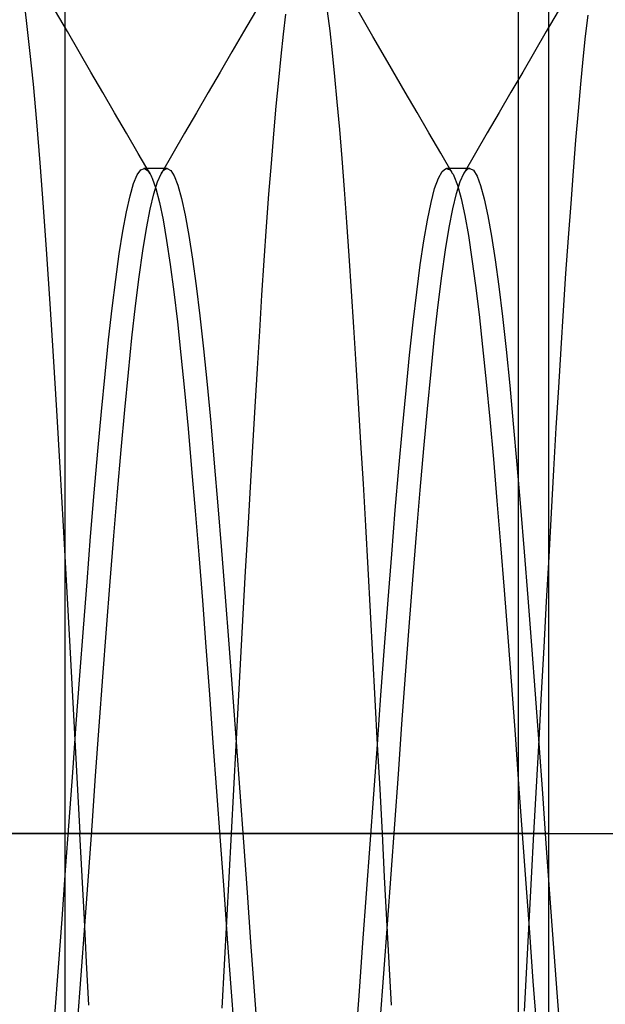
# Model space of a CAD drawing. Header units: millimetres. Extents: x 0 to 93, y -50 to 1.2.
# Tile 8 of 137: x 2.4 to 3.4, y -44.1 to -42.5. Entities that reach past the tile are written whole.
import ezdxf

# ---------------------------------------------------------------- set-up
doc = ezdxf.new("R2010")
doc.units = ezdxf.units.MM
doc.layers.add('MAIN-1', color=7, linetype='Continuous')
doc.layers.add('MAIN-2', color=7, linetype='Continuous')

msp = doc.modelspace()

# ---------------------------------------------------------------- linework, layer by layer
at = {"layer": 'MAIN-1'}
msp.add_line((1.1, -43.8), (10.1, -43.8), dxfattribs=at)
at = {"layer": 'MAIN-2'}
for p, q in [((3.25, -47.5), (3.25, -30.5)), ((3.3, -43.8), (3.3, -41)), ((2.5, -41.2), (2.5, -45.7)), ((2.4311, -42.4129), (2.4365, -42.4559)), ((2.4311, -42.4129), (2.4365, -42.4559)), ((2.5044, -42.474), (2.4849, -42.4405)), ((2.815, -42.4406), (2.7956, -42.4742)), ((2.8647, -42.4452), (2.8609, -42.4784)), ((2.8647, -42.4452), (2.8609, -42.4784)), ((2.9384, -42.473), (2.9345, -42.4403)), ((2.9384, -42.473), (2.9345, -42.4403)), ((3.0093, -42.4822), (2.9848, -42.4399)), ((3.3153, -42.4403), (3.2958, -42.4738)), ((3.3643, -42.4469), (3.3603, -42.4815)), ((3.3643, -42.4469), (3.3603, -42.4815)), ((2.4365, -42.4559), (2.442, -42.5054)), ((2.4365, -42.4559), (2.442, -42.5054)), ((2.5238, -42.5076), (2.5044, -42.474)), ((2.7956, -42.4742), (2.7761, -42.5077)), ((2.8609, -42.4784), (2.857, -42.5149)), ((2.8609, -42.4784), (2.857, -42.5149)), ((2.9424, -42.5089), (2.9384, -42.473)), ((2.9424, -42.5089), (2.9384, -42.473)), ((3.0338, -42.5244), (3.0093, -42.4822)), ((3.2958, -42.4738), (3.2763, -42.5073)), ((3.3603, -42.4815), (3.3563, -42.5194)), ((3.3603, -42.4815), (3.3563, -42.5194)), ((2.442, -42.5054), (2.4476, -42.5612)), ((2.442, -42.5054), (2.4476, -42.5612)), ((2.5433, -42.5411), (2.5238, -42.5076)), ((2.7761, -42.5077), (2.7566, -42.5412)), ((2.857, -42.5149), (2.853, -42.5546)), ((2.857, -42.5149), (2.853, -42.5546)), ((2.9464, -42.5481), (2.9424, -42.5089)), ((2.9464, -42.5481), (2.9424, -42.5089)), ((3.2763, -42.5073), (3.2568, -42.5409)), ((3.0483, -42.5493), (3.0338, -42.5244)), ((3.3563, -42.5194), (3.3524, -42.5608)), ((3.3563, -42.5194), (3.3524, -42.5608)), ((2.5628, -42.5747), (2.5433, -42.5411)), ((2.7566, -42.5412), (2.7371, -42.5748)), ((2.9504, -42.5904), (2.9464, -42.5481)), ((2.9504, -42.5904), (2.9464, -42.5481)), ((3.0627, -42.5742), (3.0483, -42.5493)), ((3.2568, -42.5409), (3.2374, -42.5744)), ((2.4476, -42.5612), (2.4532, -42.6233)), ((2.4476, -42.5612), (2.4532, -42.6233)), ((2.853, -42.5546), (2.849, -42.5975)), ((2.853, -42.5546), (2.849, -42.5975)), ((3.3524, -42.5608), (3.3484, -42.6055)), ((3.3524, -42.5608), (3.3484, -42.6055)), ((2.5824, -42.6083), (2.5628, -42.5747)), ((2.7371, -42.5748), (2.7176, -42.6083)), ((3.0822, -42.6077), (3.0627, -42.5742)), ((3.2374, -42.5744), (3.2178, -42.608)), ((2.849, -42.5975), (2.845, -42.6433)), ((2.849, -42.5975), (2.845, -42.6433)), ((2.9544, -42.6358), (2.9504, -42.5904)), ((2.9544, -42.6358), (2.9504, -42.5904)), ((2.6019, -42.6418), (2.5824, -42.6083)), ((2.7176, -42.6083), (2.6981, -42.6418)), ((3.1018, -42.6413), (3.0822, -42.6077)), ((3.2178, -42.608), (3.1983, -42.6416)), ((3.3484, -42.6055), (3.3443, -42.6535)), ((3.3484, -42.6055), (3.3443, -42.6535)), ((2.4532, -42.6233), (2.4589, -42.6911)), ((2.4532, -42.6233), (2.4589, -42.6911)), ((2.6214, -42.6755), (2.6019, -42.6418)), ((2.6981, -42.6418), (2.6786, -42.6754)), ((2.845, -42.6433), (2.841, -42.6919)), ((2.845, -42.6433), (2.841, -42.6919)), ((2.9583, -42.6841), (2.9544, -42.6358)), ((2.9583, -42.6841), (2.9544, -42.6358)), ((3.1213, -42.6749), (3.1018, -42.6413)), ((3.1983, -42.6416), (3.1788, -42.6751)), ((3.3443, -42.6535), (3.3403, -42.7045)), ((3.3443, -42.6535), (3.3403, -42.7045)), ((2.641, -42.709), (2.6214, -42.6755)), ((2.6786, -42.6754), (2.6591, -42.709)), ((3.1408, -42.7085), (3.1213, -42.6749)), ((3.1788, -42.6751), (3.1593, -42.7087)), ((2.4589, -42.6911), (2.4645, -42.7643)), ((2.4589, -42.6911), (2.4645, -42.7643)), ((2.841, -42.6919), (2.837, -42.743)), ((2.841, -42.6919), (2.837, -42.743)), ((2.9622, -42.7353), (2.9583, -42.6841)), ((2.9622, -42.7353), (2.9583, -42.6841)), ((2.6139, -42.7253), (2.6198, -42.711)), ((2.6139, -42.7253), (2.6198, -42.711)), ((2.6198, -42.711), (2.6258, -42.7027)), ((2.6198, -42.711), (2.6258, -42.7027)), ((2.6258, -42.7027), (2.6317, -42.7005)), ((2.6258, -42.7027), (2.6317, -42.7005)), ((2.6341, -42.7004), (2.6309, -42.7004)), ((2.6317, -42.7005), (2.6376, -42.7042)), ((2.6317, -42.7005), (2.6376, -42.7042)), ((2.6373, -42.7004), (2.6341, -42.7004)), ((2.6404, -42.7004), (2.6373, -42.7004)), ((2.6376, -42.7042), (2.6388, -42.7057)), ((2.6376, -42.7042), (2.6388, -42.7057)), ((2.6388, -42.7057), (2.64, -42.7074)), ((2.6388, -42.7057), (2.64, -42.7074)), ((2.64, -42.7074), (2.6411, -42.7093)), ((2.64, -42.7074), (2.6411, -42.7093)), ((2.6436, -42.7004), (2.6404, -42.7004)), ((2.6411, -42.7093), (2.6423, -42.7115)), ((2.6411, -42.7093), (2.6423, -42.7115)), ((2.6423, -42.7115), (2.6435, -42.7139)), ((2.6423, -42.7115), (2.6435, -42.7139)), ((2.6468, -42.7004), (2.6436, -42.7004)), ((2.65, -42.7004), (2.6468, -42.7004)), ((2.6532, -42.7004), (2.65, -42.7004)), ((2.6531, -42.7225), (2.6591, -42.7091)), ((2.6531, -42.7225), (2.6591, -42.7091)), ((2.6563, -42.7004), (2.6532, -42.7004)), ((2.6595, -42.7004), (2.6563, -42.7004)), ((2.6591, -42.7091), (2.6608, -42.7064)), ((2.6591, -42.7091), (2.6608, -42.7064)), ((2.6627, -42.7004), (2.6595, -42.7004)), ((2.6608, -42.7064), (2.6624, -42.7043)), ((2.6608, -42.7064), (2.6624, -42.7043)), ((2.6624, -42.7043), (2.6641, -42.7026)), ((2.6624, -42.7043), (2.6641, -42.7026)), ((2.6659, -42.7004), (2.6627, -42.7004)), ((2.6641, -42.7026), (2.6658, -42.7014)), ((2.6641, -42.7026), (2.6658, -42.7014)), ((2.6658, -42.7014), (2.6675, -42.7007)), ((2.6658, -42.7014), (2.6675, -42.7007)), ((2.6691, -42.7004), (2.6659, -42.7004)), ((2.6675, -42.7007), (2.6691, -42.7004)), ((2.6675, -42.7007), (2.6691, -42.7004)), ((2.6691, -42.7004), (2.6751, -42.7035)), ((2.6691, -42.7004), (2.6751, -42.7035)), ((2.6751, -42.7035), (2.6811, -42.7127)), ((2.6751, -42.7035), (2.6811, -42.7127)), ((3.1174, -42.7163), (3.1235, -42.7051)), ((3.1174, -42.7163), (3.1235, -42.7051)), ((3.1235, -42.7051), (3.1296, -42.7004)), ((3.1235, -42.7051), (3.1296, -42.7004)), ((3.1296, -42.7004), (3.1357, -42.702)), ((3.1296, -42.7004), (3.1357, -42.702)), ((3.1342, -42.7002), (3.1311, -42.7002)), ((3.1374, -42.7002), (3.1342, -42.7002)), ((3.1357, -42.702), (3.1369, -42.7031)), ((3.1357, -42.702), (3.1369, -42.7031)), ((3.1369, -42.7031), (3.1381, -42.7044)), ((3.1369, -42.7031), (3.1381, -42.7044)), ((3.1406, -42.7002), (3.1374, -42.7002)), ((3.1381, -42.7044), (3.1393, -42.706)), ((3.1381, -42.7044), (3.1393, -42.706)), ((3.1393, -42.706), (3.1405, -42.7079)), ((3.1393, -42.706), (3.1405, -42.7079)), ((3.1405, -42.7079), (3.1417, -42.71)), ((3.1405, -42.7079), (3.1417, -42.71)), ((3.1437, -42.7002), (3.1406, -42.7002)), ((3.1417, -42.71), (3.1429, -42.7124)), ((3.1417, -42.71), (3.1429, -42.7124)), ((3.1469, -42.7002), (3.1437, -42.7002)), ((3.1501, -42.7002), (3.1469, -42.7002)), ((3.1533, -42.7002), (3.1501, -42.7002)), ((3.1565, -42.7002), (3.1533, -42.7002)), ((3.1533, -42.7221), (3.1593, -42.7088)), ((3.1533, -42.7221), (3.1593, -42.7088)), ((3.1597, -42.7002), (3.1565, -42.7002)), ((3.1593, -42.7088), (3.161, -42.7062)), ((3.1593, -42.7088), (3.161, -42.7062)), ((3.1629, -42.7002), (3.1597, -42.7002)), ((3.161, -42.7062), (3.1626, -42.704)), ((3.161, -42.7062), (3.1626, -42.704)), ((3.1626, -42.704), (3.1643, -42.7023)), ((3.1626, -42.704), (3.1643, -42.7023)), ((3.166, -42.7002), (3.1629, -42.7002)), ((3.1643, -42.7023), (3.166, -42.7011)), ((3.1643, -42.7023), (3.166, -42.7011)), ((3.1692, -42.7002), (3.166, -42.7002)), ((3.166, -42.7011), (3.1676, -42.7004)), ((3.166, -42.7011), (3.1676, -42.7004)), ((3.1676, -42.7004), (3.1693, -42.7002)), ((3.1676, -42.7004), (3.1693, -42.7002)), ((3.1693, -42.7002), (3.1753, -42.7033)), ((3.1693, -42.7002), (3.1753, -42.7033)), ((3.1753, -42.7033), (3.1813, -42.7128)), ((3.1753, -42.7033), (3.1813, -42.7128)), ((3.3403, -42.7045), (3.3361, -42.7585)), ((3.3403, -42.7045), (3.3361, -42.7585)), ((2.6079, -42.7456), (2.6139, -42.7253)), ((2.6079, -42.7456), (2.6139, -42.7253)), ((2.6435, -42.7139), (2.6447, -42.7165)), ((2.6435, -42.7139), (2.6447, -42.7165)), ((2.6447, -42.7165), (2.6506, -42.7334)), ((2.6447, -42.7165), (2.6506, -42.7334)), ((2.6471, -42.742), (2.6531, -42.7225)), ((2.6471, -42.742), (2.6531, -42.7225)), ((2.6811, -42.7127), (2.6871, -42.7281)), ((2.6811, -42.7127), (2.6871, -42.7281)), ((2.6871, -42.7281), (2.6931, -42.7497)), ((2.6871, -42.7281), (2.6931, -42.7497)), ((3.1113, -42.7336), (3.1174, -42.7163)), ((3.1113, -42.7336), (3.1174, -42.7163)), ((3.1429, -42.7124), (3.1489, -42.7281)), ((3.1429, -42.7124), (3.1489, -42.7281)), ((3.1473, -42.7415), (3.1533, -42.7221)), ((3.1473, -42.7415), (3.1533, -42.7221)), ((3.1489, -42.7281), (3.155, -42.7501)), ((3.1489, -42.7281), (3.155, -42.7501)), ((3.1813, -42.7128), (3.1873, -42.7286)), ((3.1813, -42.7128), (3.1873, -42.7286)), ((2.6411, -42.7677), (2.6471, -42.742)), ((2.6411, -42.7677), (2.6471, -42.742)), ((2.6506, -42.7334), (2.6565, -42.7563)), ((2.6506, -42.7334), (2.6565, -42.7563)), ((2.837, -42.743), (2.8331, -42.7965)), ((2.837, -42.743), (2.8331, -42.7965)), ((2.9661, -42.789), (2.9622, -42.7353)), ((2.9661, -42.789), (2.9622, -42.7353)), ((3.1053, -42.7568), (3.1113, -42.7336)), ((3.1053, -42.7568), (3.1113, -42.7336)), ((3.1413, -42.7669), (3.1473, -42.7415)), ((3.1413, -42.7669), (3.1473, -42.7415)), ((3.1873, -42.7286), (3.1933, -42.7506)), ((3.1873, -42.7286), (3.1933, -42.7506)), ((2.602, -42.7719), (2.6079, -42.7456)), ((2.602, -42.7719), (2.6079, -42.7456)), ((2.6565, -42.7563), (2.6624, -42.785)), ((2.6565, -42.7563), (2.6624, -42.785)), ((2.6931, -42.7497), (2.6991, -42.7773)), ((2.6931, -42.7497), (2.6991, -42.7773)), ((3.0994, -42.7856), (3.1053, -42.7568)), ((3.0994, -42.7856), (3.1053, -42.7568)), ((3.155, -42.7501), (3.161, -42.778)), ((3.155, -42.7501), (3.161, -42.778)), ((3.1933, -42.7506), (3.1993, -42.7784)), ((3.1933, -42.7506), (3.1993, -42.7784)), ((3.3361, -42.7585), (3.332, -42.8151)), ((3.3361, -42.7585), (3.332, -42.8151)), ((2.4645, -42.7643), (2.47, -42.8422)), ((2.4645, -42.7643), (2.47, -42.8422)), ((2.5961, -42.8039), (2.602, -42.7719)), ((2.5961, -42.8039), (2.602, -42.7719)), ((2.6351, -42.7993), (2.6411, -42.7677)), ((2.6351, -42.7993), (2.6411, -42.7677)), ((3.1353, -42.798), (3.1413, -42.7669)), ((3.1353, -42.798), (3.1413, -42.7669)), ((2.6624, -42.785), (2.6683, -42.8194)), ((2.6624, -42.785), (2.6683, -42.8194)), ((2.6991, -42.7773), (2.7051, -42.8109)), ((2.6991, -42.7773), (2.7051, -42.8109)), ((2.9699, -42.845), (2.9661, -42.789)), ((2.9699, -42.845), (2.9661, -42.789)), ((3.0934, -42.82), (3.0994, -42.7856)), ((3.0934, -42.82), (3.0994, -42.7856)), ((3.161, -42.778), (3.167, -42.8114)), ((3.161, -42.778), (3.167, -42.8114)), ((3.1993, -42.7784), (3.2053, -42.812)), ((3.1993, -42.7784), (3.2053, -42.812)), ((2.5902, -42.8413), (2.5961, -42.8039)), ((2.5902, -42.8413), (2.5961, -42.8039)), ((2.6291, -42.8367), (2.6351, -42.7993)), ((2.6291, -42.8367), (2.6351, -42.7993)), ((2.8331, -42.7965), (2.8292, -42.8522)), ((2.8331, -42.7965), (2.8292, -42.8522)), ((3.1293, -42.835), (3.1353, -42.798)), ((3.1293, -42.835), (3.1353, -42.798)), ((2.6683, -42.8194), (2.6742, -42.8592)), ((2.6683, -42.8194), (2.6742, -42.8592)), ((2.7051, -42.8109), (2.7111, -42.8501)), ((2.7051, -42.8109), (2.7111, -42.8501)), ((3.0875, -42.8598), (3.0934, -42.82)), ((3.0875, -42.8598), (3.0934, -42.82)), ((3.167, -42.8114), (3.1729, -42.8501)), ((3.167, -42.8114), (3.1729, -42.8501)), ((3.2053, -42.812), (3.2113, -42.8512)), ((3.2053, -42.812), (3.2113, -42.8512)), ((3.332, -42.8151), (3.3278, -42.8741)), ((3.332, -42.8151), (3.3278, -42.8741)), ((2.47, -42.8422), (2.4755, -42.9243)), ((2.47, -42.8422), (2.4755, -42.9243)), ((2.5843, -42.8838), (2.5902, -42.8413)), ((2.5843, -42.8838), (2.5902, -42.8413)), ((2.6231, -42.8795), (2.6291, -42.8367)), ((2.6231, -42.8795), (2.6291, -42.8367)), ((3.1233, -42.8776), (3.1293, -42.835)), ((3.1233, -42.8776), (3.1293, -42.835)), ((2.7111, -42.8501), (2.7171, -42.8946)), ((2.7111, -42.8501), (2.7171, -42.8946)), ((2.8292, -42.8522), (2.8254, -42.9098)), ((2.8292, -42.8522), (2.8254, -42.9098)), ((2.9738, -42.903), (2.9699, -42.845)), ((2.9738, -42.903), (2.9699, -42.845)), ((3.1729, -42.8501), (3.1788, -42.8936)), ((3.1729, -42.8501), (3.1788, -42.8936)), ((3.2113, -42.8512), (3.2173, -42.8956)), ((3.2113, -42.8512), (3.2173, -42.8956)), ((2.6742, -42.8592), (2.6801, -42.9041)), ((2.6742, -42.8592), (2.6801, -42.9041)), ((3.0816, -42.9048), (3.0875, -42.8598)), ((3.0816, -42.9048), (3.0875, -42.8598)), ((3.3278, -42.8741), (3.3237, -42.935)), ((3.3278, -42.8741), (3.3237, -42.935)), ((2.5784, -42.9314), (2.5843, -42.8838)), ((2.5784, -42.9314), (2.5843, -42.8838)), ((2.6171, -42.9275), (2.6231, -42.8795)), ((2.6171, -42.9275), (2.6231, -42.8795)), ((3.1173, -42.9255), (3.1233, -42.8776)), ((3.1173, -42.9255), (3.1233, -42.8776)), ((2.6801, -42.9041), (2.6861, -42.9539)), ((2.6801, -42.9041), (2.6861, -42.9539)), ((2.7171, -42.8946), (2.7232, -42.9442)), ((2.7171, -42.8946), (2.7232, -42.9442)), ((2.9777, -42.9628), (2.9738, -42.903)), ((2.9777, -42.9628), (2.9738, -42.903)), ((3.0757, -42.9546), (3.0816, -42.9048)), ((3.0757, -42.9546), (3.0816, -42.9048)), ((3.1788, -42.8936), (3.1847, -42.942)), ((3.1788, -42.8936), (3.1847, -42.942)), ((3.2173, -42.8956), (3.2233, -42.9452)), ((3.2173, -42.8956), (3.2233, -42.9452)), ((2.8254, -42.9098), (2.8216, -42.9694)), ((2.8254, -42.9098), (2.8216, -42.9694)), ((2.4755, -42.9243), (2.4809, -43.0104)), ((2.4755, -42.9243), (2.4809, -43.0104)), ((2.5725, -42.9837), (2.5784, -42.9314)), ((2.5725, -42.9837), (2.5784, -42.9314)), ((2.6111, -42.9803), (2.6171, -42.9275)), ((2.6111, -42.9803), (2.6171, -42.9275)), ((3.1113, -42.9783), (3.1173, -42.9255)), ((3.1113, -42.9783), (3.1173, -42.9255)), ((3.3237, -42.935), (3.3197, -42.9977)), ((3.3237, -42.935), (3.3197, -42.9977)), ((2.6861, -42.9539), (2.692, -43.0083)), ((2.6861, -42.9539), (2.692, -43.0083)), ((2.7232, -42.9442), (2.7292, -42.9985)), ((2.7232, -42.9442), (2.7292, -42.9985)), ((3.0698, -43.0089), (3.0757, -42.9546)), ((3.0698, -43.0089), (3.0757, -42.9546)), ((3.1847, -42.942), (3.1906, -42.9952)), ((3.1847, -42.942), (3.1906, -42.9952)), ((3.2233, -42.9452), (3.2293, -42.9998)), ((3.2233, -42.9452), (3.2293, -42.9998)), ((2.8216, -42.9694), (2.8179, -43.0309)), ((2.8216, -42.9694), (2.8179, -43.0309)), ((2.9816, -43.0245), (2.9777, -42.9628)), ((2.9816, -43.0245), (2.9777, -42.9628)), ((2.5666, -43.0406), (2.5725, -42.9837)), ((2.5666, -43.0406), (2.5725, -42.9837)), ((2.6051, -43.0378), (2.6111, -42.9803)), ((2.6051, -43.0378), (2.6111, -42.9803)), ((3.1053, -43.0358), (3.1113, -42.9783)), ((3.1053, -43.0358), (3.1113, -42.9783)), ((2.7292, -42.9985), (2.7352, -43.0574)), ((2.7292, -42.9985), (2.7352, -43.0574)), ((3.1906, -42.9952), (3.1965, -43.053)), ((3.1906, -42.9952), (3.1965, -43.053)), ((3.2293, -42.9998), (3.2353, -43.0589)), ((3.2293, -42.9998), (3.2353, -43.0589)), ((3.3197, -42.9977), (3.3157, -43.0625)), ((3.3197, -42.9977), (3.3157, -43.0625)), ((2.4809, -43.0104), (2.4863, -43.1005)), ((2.4809, -43.0104), (2.4863, -43.1005)), ((2.692, -43.0083), (2.6979, -43.0671)), ((2.692, -43.0083), (2.6979, -43.0671)), ((3.064, -43.0674), (3.0698, -43.0089)), ((3.064, -43.0674), (3.0698, -43.0089)), ((2.8179, -43.0309), (2.8141, -43.0944)), ((2.8179, -43.0309), (2.8141, -43.0944)), ((2.9855, -43.0883), (2.9816, -43.0245)), ((2.9855, -43.0883), (2.9816, -43.0245)), ((3.0993, -43.0975), (3.1053, -43.0358)), ((3.0993, -43.0975), (3.1053, -43.0358)), ((2.5606, -43.102), (2.5666, -43.0406)), ((2.5606, -43.102), (2.5666, -43.0406)), ((2.5991, -43.0995), (2.6051, -43.0378)), ((2.5991, -43.0995), (2.6051, -43.0378)), ((3.1965, -43.053), (3.2024, -43.115)), ((3.1965, -43.053), (3.2024, -43.115)), ((2.6979, -43.0671), (2.7038, -43.13)), ((2.6979, -43.0671), (2.7038, -43.13)), ((2.7352, -43.0574), (2.7412, -43.1206)), ((2.7352, -43.0574), (2.7412, -43.1206)), ((3.0581, -43.1298), (3.064, -43.0674)), ((3.0581, -43.1298), (3.064, -43.0674)), ((3.2353, -43.0589), (3.2413, -43.1224)), ((3.2353, -43.0589), (3.2413, -43.1224)), ((3.3157, -43.0625), (3.3117, -43.1293)), ((3.3157, -43.0625), (3.3117, -43.1293)), ((2.4863, -43.1005), (2.4918, -43.1944)), ((2.4863, -43.1005), (2.4918, -43.1944)), ((2.5547, -43.1675), (2.5606, -43.102)), ((2.5547, -43.1675), (2.5606, -43.102)), ((2.5931, -43.1654), (2.5991, -43.0995)), ((2.5931, -43.1654), (2.5991, -43.0995)), ((2.8141, -43.0944), (2.8102, -43.1599)), ((2.8141, -43.0944), (2.8102, -43.1599)), ((2.9895, -43.154), (2.9855, -43.0883)), ((2.9895, -43.154), (2.9855, -43.0883)), ((3.0933, -43.1632), (3.0993, -43.0975)), ((3.0933, -43.1632), (3.0993, -43.0975)), ((3.2024, -43.115), (3.2083, -43.1807)), ((3.2024, -43.115), (3.2083, -43.1807)), ((2.7038, -43.13), (2.7097, -43.1966)), ((2.7038, -43.13), (2.7097, -43.1966)), ((2.7412, -43.1206), (2.7472, -43.1877)), ((2.7412, -43.1206), (2.7472, -43.1877)), ((3.0522, -43.1958), (3.0581, -43.1298)), ((3.0522, -43.1958), (3.0581, -43.1298)), ((3.2413, -43.1224), (3.2473, -43.1897)), ((3.2413, -43.1224), (3.2473, -43.1897)), ((3.3117, -43.1293), (3.3078, -43.1984)), ((3.3117, -43.1293), (3.3078, -43.1984)), ((2.5487, -43.2367), (2.5547, -43.1675)), ((2.5487, -43.2367), (2.5547, -43.1675)), ((2.5871, -43.2349), (2.5931, -43.1654)), ((2.5871, -43.2349), (2.5931, -43.1654)), ((2.8102, -43.1599), (2.8063, -43.2272)), ((2.8102, -43.1599), (2.8063, -43.2272)), ((2.9935, -43.2216), (2.9895, -43.154)), ((2.9935, -43.2216), (2.9895, -43.154)), ((3.0873, -43.2324), (3.0933, -43.1632)), ((3.0873, -43.2324), (3.0933, -43.1632)), ((3.2083, -43.1807), (3.2142, -43.25)), ((3.2083, -43.1807), (3.2142, -43.25)), ((2.4918, -43.1944), (2.4974, -43.2914)), ((2.4918, -43.1944), (2.4974, -43.2914)), ((2.7097, -43.1966), (2.7156, -43.2665)), ((2.7097, -43.1966), (2.7156, -43.2665)), ((2.7472, -43.1877), (2.7532, -43.2583)), ((2.7472, -43.1877), (2.7532, -43.2583)), ((3.0463, -43.2653), (3.0522, -43.1958)), ((3.0463, -43.2653), (3.0522, -43.1958)), ((3.2473, -43.1897), (3.2533, -43.2604)), ((3.2473, -43.1897), (3.2533, -43.2604)), ((3.3078, -43.1984), (3.3038, -43.2694)), ((3.3078, -43.1984), (3.3038, -43.2694)), ((2.8063, -43.2272), (2.8023, -43.296)), ((2.8063, -43.2272), (2.8023, -43.296)), ((2.9975, -43.2909), (2.9935, -43.2216)), ((2.9975, -43.2909), (2.9935, -43.2216)), ((3.0813, -43.3049), (3.0873, -43.2324)), ((3.0813, -43.3049), (3.0873, -43.2324)), ((2.5428, -43.3089), (2.5487, -43.2367)), ((2.5428, -43.3089), (2.5487, -43.2367)), ((2.5811, -43.3077), (2.5871, -43.2349)), ((2.5811, -43.3077), (2.5871, -43.2349)), ((2.7532, -43.2583), (2.7592, -43.3321)), ((2.7532, -43.2583), (2.7592, -43.3321)), ((3.0404, -43.338), (3.0463, -43.2653)), ((3.0404, -43.338), (3.0463, -43.2653)), ((3.2142, -43.25), (3.2202, -43.3224)), ((3.2142, -43.25), (3.2202, -43.3224)), ((3.2533, -43.2604), (3.2593, -43.3341)), ((3.2533, -43.2604), (3.2593, -43.3341)), ((2.7156, -43.2665), (2.7215, -43.3393)), ((2.7156, -43.2665), (2.7215, -43.3393)), ((3.3038, -43.2694), (3.2998, -43.3421)), ((3.3038, -43.2694), (3.2998, -43.3421)), ((2.4974, -43.2914), (2.503, -43.3906)), ((2.4974, -43.2914), (2.503, -43.3906)), ((2.8023, -43.296), (2.7983, -43.3661)), ((2.8023, -43.296), (2.7983, -43.3661)), ((3.0015, -43.3615), (2.9975, -43.2909)), ((3.0015, -43.3615), (2.9975, -43.2909)), ((2.5368, -43.3837), (2.5428, -43.3089)), ((2.5368, -43.3837), (2.5428, -43.3089)), ((2.5751, -43.3833), (2.5811, -43.3077)), ((2.5751, -43.3833), (2.5811, -43.3077)), ((3.0753, -43.3803), (3.0813, -43.3049)), ((3.0753, -43.3803), (3.0813, -43.3049)), ((3.2202, -43.3224), (3.2261, -43.3977)), ((3.2202, -43.3224), (3.2261, -43.3977)), ((2.7215, -43.3393), (2.7274, -43.4144)), ((2.7215, -43.3393), (2.7274, -43.4144)), ((2.7592, -43.3321), (2.7652, -43.4084)), ((2.7592, -43.3321), (2.7652, -43.4084)), ((3.0345, -43.4135), (3.0404, -43.338)), ((3.0345, -43.4135), (3.0404, -43.338)), ((3.2593, -43.3341), (3.2653, -43.4104)), ((3.2593, -43.3341), (3.2653, -43.4104)), ((3.2998, -43.3421), (3.2957, -43.4164)), ((3.2998, -43.3421), (3.2957, -43.4164)), ((3.0054, -43.4332), (3.0015, -43.3615)), ((3.0054, -43.4332), (3.0015, -43.3615)), ((2.7983, -43.3661), (2.7943, -43.4372)), ((2.7983, -43.3661), (2.7943, -43.4372)), ((2.503, -43.3906), (2.5086, -43.4914)), ((2.503, -43.3906), (2.5086, -43.4914)), ((2.5309, -43.4605), (2.5368, -43.3837)), ((2.5309, -43.4605), (2.5368, -43.3837)), ((2.5691, -43.4612), (2.5751, -43.3833)), ((2.5691, -43.4612), (2.5751, -43.3833)), ((3.0693, -43.4582), (3.0753, -43.3803)), ((3.0693, -43.4582), (3.0753, -43.3803)), ((2.7652, -43.4084), (2.7712, -43.487)), ((2.7652, -43.4084), (2.7712, -43.487)), ((3.2261, -43.3977), (3.2321, -43.4754)), ((3.2261, -43.3977), (3.2321, -43.4754)), ((3.2653, -43.4104), (3.2713, -43.489)), ((3.2653, -43.4104), (3.2713, -43.489)), ((2.7274, -43.4144), (2.7333, -43.4914)), ((2.7274, -43.4144), (2.7333, -43.4914)), ((3.0286, -43.4914), (3.0345, -43.4135)), ((3.0286, -43.4914), (3.0345, -43.4135)), ((3.2957, -43.4164), (3.2915, -43.4919)), ((3.2957, -43.4164), (3.2915, -43.4919)), ((2.7943, -43.4372), (2.7903, -43.5091)), ((2.7943, -43.4372), (2.7903, -43.5091)), ((3.0093, -43.5058), (3.0054, -43.4332)), ((3.0093, -43.5058), (3.0054, -43.4332)), ((2.525, -43.5388), (2.5309, -43.4605)), ((2.525, -43.5388), (2.5309, -43.4605)), ((3.0633, -43.5379), (3.0693, -43.4582)), ((3.0633, -43.5379), (3.0693, -43.4582)), ((2.5631, -43.541), (2.5691, -43.4612)), ((2.5631, -43.541), (2.5691, -43.4612)), ((3.2321, -43.4754), (3.2381, -43.5551)), ((3.2321, -43.4754), (3.2381, -43.5551)), ((2.5086, -43.4914), (2.5142, -43.5936)), ((2.5086, -43.4914), (2.5142, -43.5936)), ((2.7333, -43.4914), (2.7392, -43.5699)), ((2.7333, -43.4914), (2.7392, -43.5699)), ((2.7712, -43.487), (2.7772, -43.5673)), ((2.7712, -43.487), (2.7772, -43.5673)), ((3.0226, -43.5713), (3.0286, -43.4914)), ((3.0226, -43.5713), (3.0286, -43.4914)), ((3.2713, -43.489), (3.2773, -43.5693)), ((3.2713, -43.489), (3.2773, -43.5693)), ((3.2915, -43.4919), (3.2874, -43.5682)), ((3.2915, -43.4919), (3.2874, -43.5682)), ((2.7903, -43.5091), (2.7864, -43.5815)), ((2.7903, -43.5091), (2.7864, -43.5815)), ((3.0132, -43.579), (3.0093, -43.5058)), ((3.0132, -43.579), (3.0093, -43.5058)), ((2.5191, -43.6184), (2.525, -43.5388)), ((2.5191, -43.6184), (2.525, -43.5388)), ((2.5571, -43.6222), (2.5631, -43.541)), ((2.5571, -43.6222), (2.5631, -43.541)), ((3.0573, -43.6192), (3.0633, -43.5379)), ((3.0573, -43.6192), (3.0633, -43.5379)), ((3.2381, -43.5551), (3.2441, -43.6363)), ((3.2381, -43.5551), (3.2441, -43.6363)), ((2.7392, -43.5699), (2.745, -43.6497)), ((2.7392, -43.5699), (2.745, -43.6497)), ((2.7772, -43.5673), (2.7832, -43.6489)), ((2.7772, -43.5673), (2.7832, -43.6489)), ((3.0166, -43.6526), (3.0226, -43.5713)), ((3.0166, -43.6526), (3.0226, -43.5713)), ((3.2773, -43.5693), (3.2833, -43.651)), ((3.2773, -43.5693), (3.2833, -43.651)), ((3.2874, -43.5682), (3.2832, -43.6451)), ((3.2874, -43.5682), (3.2832, -43.6451)), ((2.7864, -43.5815), (2.7826, -43.6542)), ((2.7864, -43.5815), (2.7826, -43.6542)), ((3.0171, -43.6526), (3.0132, -43.579)), ((3.0171, -43.6526), (3.0132, -43.579)), ((2.5142, -43.5936), (2.5196, -43.6967)), ((2.5142, -43.5936), (2.5196, -43.6967)), ((2.5133, -43.6989), (2.5191, -43.6184)), ((2.5133, -43.6989), (2.5191, -43.6184)), ((2.5511, -43.7044), (2.5571, -43.6222)), ((2.5511, -43.7044), (2.5571, -43.6222)), ((3.0513, -43.7015), (3.0573, -43.6192)), ((3.0513, -43.7015), (3.0573, -43.6192)), ((3.2441, -43.6363), (3.25, -43.7183)), ((3.2441, -43.6363), (3.25, -43.7183)), ((2.745, -43.6497), (2.7509, -43.7305)), ((2.745, -43.6497), (2.7509, -43.7305)), ((2.7826, -43.6542), (2.7787, -43.7271)), ((2.7826, -43.6542), (2.7787, -43.7271)), ((2.7832, -43.6489), (2.7892, -43.7314)), ((2.7832, -43.6489), (2.7892, -43.7314)), ((3.0107, -43.7348), (3.0166, -43.6526)), ((3.0107, -43.7348), (3.0166, -43.6526)), ((3.021, -43.7263), (3.0171, -43.6526)), ((3.021, -43.7263), (3.0171, -43.6526)), ((3.2832, -43.6451), (3.2791, -43.7225)), ((3.2832, -43.6451), (3.2791, -43.7225)), ((3.2833, -43.651), (3.2893, -43.7335)), ((3.2833, -43.651), (3.2893, -43.7335)), ((2.5074, -43.7797), (2.5133, -43.6989)), ((2.5074, -43.7797), (2.5133, -43.6989)), ((2.5196, -43.6967), (2.5251, -43.8)), ((2.5196, -43.6967), (2.5251, -43.8)), ((2.5451, -43.7872), (2.5511, -43.7044)), ((2.5451, -43.7872), (2.5511, -43.7044)), ((3.0453, -43.7843), (3.0513, -43.7015)), ((3.0453, -43.7843), (3.0513, -43.7015)), ((3.25, -43.7183), (3.256, -43.8005)), ((3.25, -43.7183), (3.256, -43.8005)), ((2.7509, -43.7305), (2.7568, -43.8117)), ((2.7509, -43.7305), (2.7568, -43.8117)), ((2.7787, -43.7271), (2.7749, -43.8)), ((2.7787, -43.7271), (2.7749, -43.8)), ((2.7892, -43.7314), (2.7952, -43.8142)), ((2.7892, -43.7314), (2.7952, -43.8142)), ((3.0047, -43.8171), (3.0107, -43.7348)), ((3.0047, -43.8171), (3.0107, -43.7348)), ((3.0249, -43.8), (3.021, -43.7263)), ((3.0249, -43.8), (3.021, -43.7263)), ((3.2791, -43.7225), (3.2749, -43.8)), ((3.2791, -43.7225), (3.2749, -43.8)), ((3.2893, -43.7335), (3.2953, -43.8164)), ((3.2893, -43.7335), (3.2953, -43.8164)), ((2.5015, -43.8605), (2.5074, -43.7797)), ((2.5015, -43.8605), (2.5074, -43.7797)), ((3.0393, -43.8672), (3.0453, -43.7843)), ((3.0393, -43.8672), (3.0453, -43.7843)), ((1.1, -43.8), (10.1, -43.8)), ((3.3, -43.8), (1.1, -43.8)), ((3.3, -43.8), (1.1, -43.8)), ((3.3, -43.8), (1.5649, -43.8)), ((3.3, -43.8), (1.5649, -43.8)), ((3.3, -43.8), (1.9, -43.8)), ((3.3, -43.8), (1.9, -43.8)), ((3.3, -43.8), (1.9, -43.8)), ((3.3, -43.8), (1.9, -43.8)), ((2.5287, -43.8708), (2.5251, -43.8)), ((2.5287, -43.8708), (2.5251, -43.8)), ((2.5391, -43.8701), (2.5451, -43.7872)), ((2.5391, -43.8701), (2.5451, -43.7872)), ((2.7749, -43.8), (2.7711, -43.8726)), ((2.7749, -43.8), (2.7711, -43.8726)), ((3.0286, -43.8712), (3.0249, -43.8)), ((3.0286, -43.8712), (3.0249, -43.8)), ((3.256, -43.8005), (3.2619, -43.8825)), ((3.256, -43.8005), (3.2619, -43.8825)), ((3.2749, -43.8), (3.271, -43.8735)), ((3.2749, -43.8), (3.271, -43.8735)), ((3.3, -43.8), (3.3, -43.8)), ((3.3, -43.8), (3.3, -43.8)), ((3.3, -46.6), (3.3, -43.8)), ((3.3, -43.8), (3.3, -43.8)), ((3.3, -43.8), (3.3, -43.8)), ((2.7568, -43.8117), (2.7627, -43.8929)), ((2.7568, -43.8117), (2.7627, -43.8929)), ((2.7952, -43.8142), (2.8012, -43.897)), ((2.7952, -43.8142), (2.8012, -43.897)), ((2.9988, -43.899), (3.0047, -43.8171)), ((2.9988, -43.899), (3.0047, -43.8171)), ((3.2953, -43.8164), (3.3013, -43.8993)), ((3.2953, -43.8164), (3.3013, -43.8993)), ((2.4957, -43.9411), (2.5015, -43.8605)), ((2.4957, -43.9411), (2.5015, -43.8605)), ((3.0333, -43.9497), (3.0393, -43.8672)), ((3.0333, -43.9497), (3.0393, -43.8672)), ((2.5324, -43.9417), (2.5287, -43.8708)), ((2.5324, -43.9417), (2.5287, -43.8708)), ((2.5331, -43.9525), (2.5391, -43.8701)), ((2.5331, -43.9525), (2.5391, -43.8701)), ((2.7711, -43.8726), (2.7673, -43.9451)), ((2.7711, -43.8726), (2.7673, -43.9451)), ((3.0324, -43.9424), (3.0286, -43.8712)), ((3.0324, -43.9424), (3.0286, -43.8712)), ((3.2619, -43.8825), (3.2678, -43.9636)), ((3.2619, -43.8825), (3.2678, -43.9636)), ((3.271, -43.8735), (3.267, -43.947)), ((3.271, -43.8735), (3.267, -43.947)), ((2.7627, -43.8929), (2.7686, -43.9739)), ((2.7627, -43.8929), (2.7686, -43.9739)), ((2.8012, -43.897), (2.8072, -43.9793)), ((2.8012, -43.897), (2.8072, -43.9793)), ((2.9928, -43.9803), (2.9988, -43.899)), ((2.9928, -43.9803), (2.9988, -43.899)), ((3.3013, -43.8993), (3.3073, -43.9816)), ((3.3013, -43.8993), (3.3073, -43.9816)), ((2.4898, -44.0213), (2.4957, -43.9411)), ((2.4898, -44.0213), (2.4957, -43.9411)), ((2.5361, -44.0127), (2.5324, -43.9417)), ((2.5361, -44.0127), (2.5324, -43.9417)), ((2.7673, -43.9451), (2.7635, -44.0171)), ((2.7673, -43.9451), (2.7635, -44.0171)), ((3.0362, -44.0133), (3.0324, -43.9424)), ((3.0362, -44.0133), (3.0324, -43.9424)), ((3.267, -43.947), (3.2631, -44.0203)), ((3.267, -43.947), (3.2631, -44.0203)), ((2.5271, -44.0342), (2.5331, -43.9525)), ((2.5271, -44.0342), (2.5331, -43.9525)), ((3.0273, -44.0313), (3.0333, -43.9497)), ((3.0273, -44.0313), (3.0333, -43.9497)), ((3.2678, -43.9636), (3.2737, -44.0436)), ((3.2678, -43.9636), (3.2737, -44.0436)), ((2.7686, -43.9739), (2.7745, -44.0541)), ((2.7686, -43.9739), (2.7745, -44.0541)), ((2.8072, -43.9793), (2.8132, -44.0606)), ((2.8072, -43.9793), (2.8132, -44.0606)), ((2.9869, -44.0605), (2.9928, -43.9803)), ((2.9869, -44.0605), (2.9928, -43.9803)), ((3.3073, -43.9816), (3.3133, -44.0628)), ((3.3073, -43.9816), (3.3133, -44.0628)), ((2.5399, -44.0836), (2.5361, -44.0127)), ((2.5399, -44.0836), (2.5361, -44.0127)), ((3.0401, -44.0838), (3.0362, -44.0133)), ((3.0401, -44.0838), (3.0362, -44.0133)), ((2.4839, -44.1008), (2.4898, -44.0213)), ((2.4839, -44.1008), (2.4898, -44.0213)), ((2.7635, -44.0171), (2.7597, -44.0886)), ((2.7635, -44.0171), (2.7597, -44.0886)), ((3.2631, -44.0203), (3.2592, -44.0932)), ((3.2631, -44.0203), (3.2592, -44.0932)), ((2.5211, -44.1145), (2.5271, -44.0342)), ((2.5211, -44.1145), (2.5271, -44.0342)), ((3.0213, -44.1116), (3.0273, -44.0313)), ((3.0213, -44.1116), (3.0273, -44.0313)), ((3.2737, -44.0436), (3.2796, -44.1222)), ((3.2737, -44.0436), (3.2796, -44.1222)), ((2.7745, -44.0541), (2.7804, -44.133)), ((2.7745, -44.0541), (2.7804, -44.133)), ((2.8132, -44.0606), (2.8192, -44.1404)), ((2.8132, -44.0606), (2.8192, -44.1404)), ((2.981, -44.1392), (2.9869, -44.0605)), ((2.981, -44.1392), (2.9869, -44.0605)), ((3.3133, -44.0628), (3.3193, -44.1426)), ((3.3133, -44.0628), (3.3193, -44.1426))]:
    msp.add_line(p, q, dxfattribs=at)

doc.saveas('drawing.dxf')
